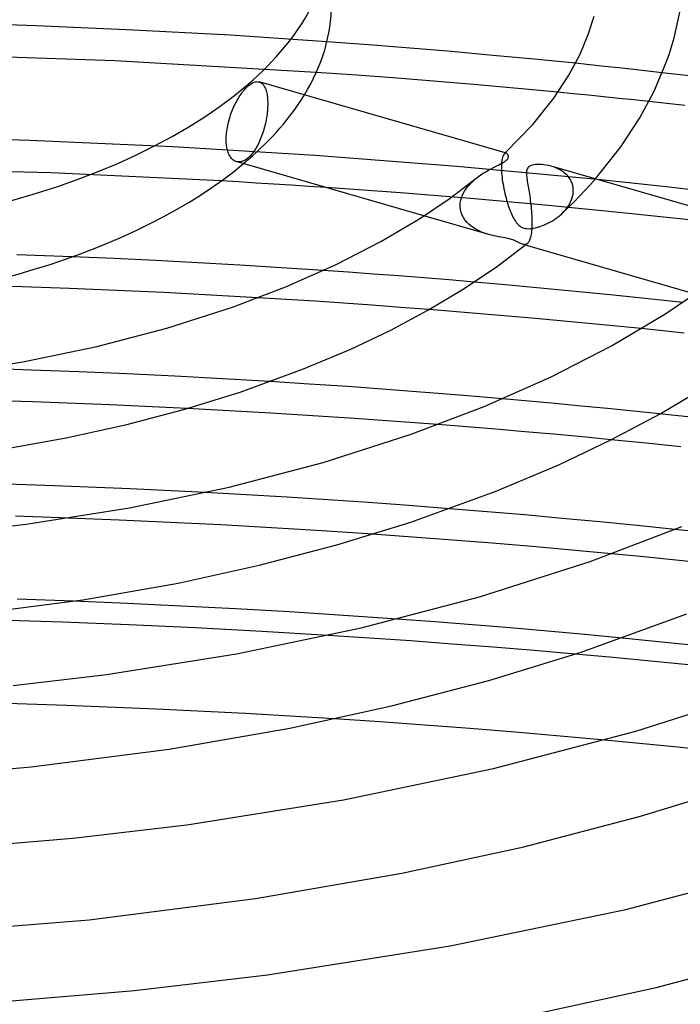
# Model space of a CAD drawing. Header units: millimetres. Extents: x -247 to 247, y -141 to 230.
# Tile 57 of 99: x 15 to 47, y 104 to 151. Entities that reach past the tile are written whole.
import ezdxf

# ---------------------------------------------------------------- set-up
doc = ezdxf.new("R2010")
doc.units = ezdxf.units.MM
doc.layers.add('HIDDEN', color=7, linetype='Continuous')
doc.layers.add('THICK', color=7, linetype='Continuous')

msp = doc.modelspace()

# ---------------------------------------------------------------- linework, layer by layer
at = {"layer": 'HIDDEN'}
for p, q in [((15.762, 151.2), (11.068, 151.351)), ((20.448, 150.996), (15.762, 151.2)), ((25.124, 150.74), (20.448, 150.996)), ((29.779, 150.431), (25.124, 150.74)), ((19.556, 149.508), (9.789, 149.842)), ((29.268, 148.955), (19.556, 149.508)), ((42.465, 149.318), (41.765, 149.39)), ((43.164, 149.244), (42.465, 149.318)), ((43.863, 149.17), (43.164, 149.244)), ((44.561, 149.094), (43.863, 149.17)), ((45.26, 149.018), (44.561, 149.094)), ((45.958, 148.939), (45.26, 149.018)), ((26.533, 148.488), (26.567, 148.474)), ((26.567, 148.474), (26.6, 148.456)), ((26.6, 148.456), (26.631, 148.434)), ((26.631, 148.434), (26.661, 148.41)), ((26.661, 148.41), (26.689, 148.381)), ((26.689, 148.381), (26.716, 148.348)), ((26.716, 148.348), (26.742, 148.312)), ((26.742, 148.312), (26.766, 148.271)), ((26.766, 148.271), (26.789, 148.227)), ((26.789, 148.227), (26.81, 148.178)), ((26.81, 148.178), (26.83, 148.126)), ((26.83, 148.126), (26.848, 148.07)), ((26.848, 148.07), (26.864, 148.011)), ((26.864, 148.011), (26.878, 147.949)), ((26.878, 147.949), (26.89, 147.884)), ((26.89, 147.884), (26.9, 147.816)), ((26.9, 147.816), (26.908, 147.746)), ((26.908, 147.746), (26.915, 147.674)), ((41.656, 147.921), (40.922, 147.992)), ((42.389, 147.848), (41.656, 147.921)), ((43.122, 147.774), (42.389, 147.848)), ((43.853, 147.698), (43.122, 147.774)), ((44.584, 147.622), (43.853, 147.698)), ((26.915, 147.674), (26.919, 147.6)), ((26.919, 147.289), (26.915, 147.206)), ((26.919, 147.6), (26.922, 147.525)), ((26.922, 147.37), (26.919, 147.289)), ((26.922, 147.525), (26.923, 147.449)), ((26.923, 147.449), (26.922, 147.37)), ((45.314, 147.544), (44.584, 147.622)), ((26.863, 146.763), (26.847, 146.672)), ((26.877, 146.854), (26.863, 146.763)), ((26.89, 146.944), (26.877, 146.854)), ((26.9, 147.033), (26.89, 146.944)), ((26.908, 147.12), (26.9, 147.033)), ((26.915, 147.206), (26.908, 147.12)), ((26.765, 146.307), (26.74, 146.218)), ((26.788, 146.397), (26.765, 146.307)), ((26.809, 146.488), (26.788, 146.397)), ((26.829, 146.58), (26.809, 146.488)), ((26.847, 146.672), (26.829, 146.58)), ((15.441, 145.674), (8.524, 145.868)), ((26.598, 145.798), (26.565, 145.717)), ((26.629, 145.88), (26.598, 145.798)), ((26.659, 145.962), (26.629, 145.88)), ((26.687, 146.045), (26.659, 145.962)), ((26.714, 146.131), (26.687, 146.045)), ((26.74, 146.218), (26.714, 146.131)), ((22.341, 145.367), (15.441, 145.674)), ((29.211, 144.949), (22.341, 145.367)), ((26.376, 145.335), (26.334, 145.265)), ((26.416, 145.407), (26.376, 145.335)), ((26.455, 145.481), (26.416, 145.407)), ((26.493, 145.558), (26.455, 145.481)), ((26.53, 145.637), (26.493, 145.558)), ((26.565, 145.717), (26.53, 145.637)), ((26.025, 144.874), (25.981, 144.834)), ((26.07, 144.919), (26.025, 144.874)), ((26.115, 144.967), (26.07, 144.919)), ((26.16, 145.02), (26.115, 144.967)), ((26.204, 145.076), (26.16, 145.02)), ((26.248, 145.136), (26.204, 145.076)), ((26.292, 145.199), (26.248, 145.136)), ((26.334, 145.265), (26.292, 145.199)), ((36.046, 144.421), (29.211, 144.949)), ((38.25, 144.855), (38.233, 144.787)), ((38.27, 144.913), (38.25, 144.855)), ((38.291, 144.96), (38.27, 144.913)), ((38.315, 144.997), (38.291, 144.96)), ((38.339, 145.024), (38.315, 144.997)), ((38.355, 145.038), (38.339, 145.024)), ((38.339, 145.024), (38.346, 145.031)), ((38.346, 145.031), (38.354, 145.038)), ((38.354, 145.038), (38.362, 145.045)), ((38.372, 145.047), (38.355, 145.038)), ((38.362, 145.045), (38.369, 145.053)), ((38.369, 145.053), (38.377, 145.06)), ((38.388, 145.053), (38.372, 145.047)), ((38.377, 145.06), (38.384, 145.067)), ((38.404, 145.056), (38.388, 145.053)), ((38.42, 145.055), (38.404, 145.056)), ((38.436, 145.052), (38.42, 145.055)), ((25.436, 144.642), (25.391, 144.655)), ((25.483, 144.635), (25.436, 144.642)), ((25.531, 144.633), (25.483, 144.635)), ((25.58, 144.636), (25.531, 144.633)), ((25.629, 144.644), (25.58, 144.636)), ((25.68, 144.657), (25.629, 144.644)), ((25.73, 144.675), (25.68, 144.657)), ((25.781, 144.698), (25.73, 144.675)), ((25.832, 144.725), (25.781, 144.698)), ((25.882, 144.758), (25.832, 144.725)), ((25.932, 144.794), (25.882, 144.758)), ((25.981, 144.834), (25.932, 144.794)), ((42.833, 143.783), (36.046, 144.421)), ((38.2, 144.515), (38.196, 144.402)), ((38.196, 144.402), (38.198, 144.279)), ((38.207, 144.617), (38.2, 144.515)), ((38.218, 144.708), (38.207, 144.617)), ((38.233, 144.787), (38.218, 144.708)), ((40.704, 144.394), (40.59, 144.43)), ((40.814, 144.352), (40.704, 144.394)), ((16.469, 144.1), (8.241, 144.332)), ((24.674, 143.715), (16.469, 144.1)), ((38.198, 144.279), (38.198, 144.265)), ((38.198, 144.265), (38.199, 144.251)), ((38.199, 144.251), (38.199, 144.236)), ((38.199, 144.236), (38.2, 144.222)), ((38.2, 144.222), (38.2, 144.208)), ((38.2, 144.208), (38.201, 144.193)), ((38.201, 144.193), (38.207, 144.094)), ((38.207, 144.094), (38.216, 143.99)), ((38.216, 143.99), (38.227, 143.885)), ((40.921, 144.304), (40.814, 144.352)), ((41.024, 144.25), (40.921, 144.304)), ((41.121, 144.189), (41.024, 144.25)), ((41.213, 144.123), (41.121, 144.189)), ((41.298, 144.05), (41.213, 144.123)), ((41.377, 143.972), (41.298, 144.05)), ((41.447, 143.887), (41.377, 143.972)), ((36.509, 143.361), (36.592, 143.467)), ((36.592, 143.467), (36.681, 143.568)), ((36.681, 143.568), (36.777, 143.665)), ((36.777, 143.665), (36.878, 143.759)), ((36.878, 143.759), (36.984, 143.848)), ((38.227, 143.885), (38.24, 143.777)), ((38.24, 143.777), (38.256, 143.667)), ((38.256, 143.667), (38.274, 143.556)), ((38.274, 143.556), (38.293, 143.445)), ((38.293, 143.445), (38.315, 143.334)), ((41.509, 143.798), (41.447, 143.887)), ((41.562, 143.702), (41.509, 143.798)), ((41.604, 143.601), (41.562, 143.702)), ((41.636, 143.497), (41.604, 143.601)), ((41.656, 143.389), (41.636, 143.497)), ((42.232, 143.265), (42.486, 143.541)), ((42.486, 143.541), (42.728, 143.813)), ((33.323, 143.14), (29.739, 143.399)), ((36.902, 142.85), (33.323, 143.14)), ((36.267, 142.907), (36.312, 143.025)), ((36.312, 143.025), (36.369, 143.14)), ((36.369, 143.14), (36.435, 143.253)), ((36.435, 143.253), (36.509, 143.361)), ((38.315, 143.334), (38.338, 143.223)), ((38.338, 143.223), (38.364, 143.114)), ((38.364, 143.114), (38.39, 143.005)), ((38.39, 143.005), (38.418, 142.898)), ((41.595, 142.85), (41.629, 142.964)), ((41.629, 142.964), (41.652, 143.078)), ((41.652, 143.078), (41.664, 143.193)), ((41.665, 143.278), (41.656, 143.389)), ((41.664, 143.193), (41.665, 143.207)), ((41.665, 143.264), (41.665, 143.278)), ((41.666, 143.25), (41.665, 143.264)), ((41.665, 143.236), (41.666, 143.25)), ((41.665, 143.222), (41.665, 143.236)), ((41.665, 143.207), (41.665, 143.222)), ((41.684, 142.697), (41.964, 142.983)), ((41.964, 142.983), (42.232, 143.265)), ((36.2, 142.549), (36.21, 142.669)), ((36.2, 142.534), (36.2, 142.549)), ((36.2, 142.52), (36.2, 142.534)), ((36.2, 142.505), (36.2, 142.52)), ((36.2, 142.49), (36.2, 142.505)), ((36.2, 142.476), (36.2, 142.49)), ((36.201, 142.461), (36.2, 142.476)), ((36.21, 142.669), (36.232, 142.788)), ((36.232, 142.788), (36.267, 142.907)), ((40.47, 142.531), (36.902, 142.85)), ((38.418, 142.898), (38.448, 142.792)), ((38.448, 142.792), (38.478, 142.689)), ((38.478, 142.689), (38.509, 142.589)), ((38.509, 142.589), (38.542, 142.492)), ((38.542, 142.492), (38.575, 142.397)), ((44.024, 142.184), (40.47, 142.531)), ((41.36, 142.419), (41.432, 142.522)), ((41.396, 142.413), (41.684, 142.697)), ((41.432, 142.522), (41.495, 142.628)), ((41.495, 142.628), (41.55, 142.738)), ((41.55, 142.738), (41.595, 142.85)), ((37.588, 141.133), (34.462, 142.036)), ((36.217, 142.324), (36.201, 142.461)), ((36.249, 142.191), (36.217, 142.324)), ((36.297, 142.065), (36.249, 142.191)), ((36.36, 141.946), (36.297, 142.065)), ((38.575, 142.397), (38.609, 142.306)), ((38.609, 142.306), (38.644, 142.218)), ((38.644, 142.218), (38.68, 142.134)), ((38.68, 142.134), (38.717, 142.053)), ((38.717, 142.053), (38.754, 141.976)), ((40.933, 141.987), (41.02, 142.058)), ((41.02, 142.058), (41.104, 142.134)), ((41.104, 142.134), (41.196, 142.224)), ((41.105, 142.134), (41.396, 142.413)), ((41.196, 142.224), (41.281, 142.32)), ((41.281, 142.32), (41.36, 142.419)), ((47.56, 141.808), (44.024, 142.184)), ((36.436, 141.834), (36.36, 141.946)), ((36.523, 141.73), (36.436, 141.834)), ((36.62, 141.633), (36.523, 141.73)), ((36.726, 141.545), (36.62, 141.633)), ((36.84, 141.464), (36.726, 141.545)), ((38.754, 141.976), (38.792, 141.904)), ((38.792, 141.904), (38.832, 141.836)), ((38.832, 141.836), (38.872, 141.772)), ((38.872, 141.772), (38.914, 141.714)), ((38.914, 141.714), (38.957, 141.66)), ((38.957, 141.66), (39.002, 141.611)), ((39.002, 141.611), (39.048, 141.568)), ((39.048, 141.568), (39.098, 141.529)), ((39.098, 141.529), (39.152, 141.495)), ((40.001, 141.498), (40.091, 141.528)), ((40.091, 141.528), (40.184, 141.562)), ((40.184, 141.562), (40.279, 141.6)), ((40.279, 141.6), (40.374, 141.643)), ((40.374, 141.643), (40.47, 141.69)), ((40.47, 141.69), (40.565, 141.741)), ((40.565, 141.741), (40.659, 141.797)), ((40.659, 141.797), (40.752, 141.856)), ((40.752, 141.856), (40.844, 141.919)), ((40.844, 141.919), (40.933, 141.987)), ((36.96, 141.391), (36.84, 141.464)), ((37.083, 141.326), (36.96, 141.391)), ((37.209, 141.268), (37.083, 141.326)), ((37.336, 141.217), (37.209, 141.268)), ((37.463, 141.172), (37.336, 141.217)), ((37.588, 141.134), (37.463, 141.172)), ((37.71, 141.1), (37.588, 141.134)), ((37.829, 141.072), (37.71, 141.1)), ((37.944, 141.047), (37.829, 141.072)), ((38.056, 141.024), (37.944, 141.047)), ((39.152, 141.495), (39.213, 141.465)), ((39.213, 141.465), (39.279, 141.442)), ((39.279, 141.442), (39.35, 141.426)), ((39.35, 141.426), (39.426, 141.416)), ((39.426, 141.416), (39.504, 141.413)), ((39.504, 141.413), (39.584, 141.416)), ((39.584, 141.416), (39.665, 141.424)), ((39.665, 141.424), (39.745, 141.436)), ((39.745, 141.436), (39.827, 141.452)), ((39.827, 141.452), (39.912, 141.473)), ((39.912, 141.473), (40.001, 141.498)), ((38.164, 141.004), (38.056, 141.024)), ((38.267, 140.985), (38.164, 141.004)), ((38.361, 140.968), (38.267, 140.985)), ((38.443, 140.952), (38.361, 140.968)), ((38.514, 140.937), (38.443, 140.952)), ((38.576, 140.922), (38.514, 140.937)), ((38.634, 140.907), (38.576, 140.922)), ((38.689, 140.891), (38.634, 140.907)), ((38.741, 140.874), (38.689, 140.891)), ((38.788, 140.857), (38.741, 140.874)), ((38.833, 140.839), (38.788, 140.857)), ((38.875, 140.821), (38.833, 140.839)), ((38.914, 140.803), (38.875, 140.821)), ((38.952, 140.784), (38.914, 140.803)), ((38.989, 140.766), (38.952, 140.784)), ((39.024, 140.748), (38.989, 140.766)), ((39.058, 140.731), (39.024, 140.748)), ((39.092, 140.714), (39.058, 140.731)), ((39.125, 140.699), (39.092, 140.714)), ((39.158, 140.685), (39.125, 140.699)), ((39.19, 140.673), (39.158, 140.685)), ((39.221, 140.662), (39.19, 140.673)), ((39.256, 140.654), (39.221, 140.662)), ((39.356, 140.623), (39.221, 140.662)), ((39.289, 140.649), (39.256, 140.654)), ((39.323, 140.648), (39.289, 140.649)), ((39.355, 140.652), (39.323, 140.648)), ((39.386, 140.661), (39.355, 140.652)), ((39.416, 140.675), (39.386, 140.661)), ((39.445, 140.694), (39.416, 140.675)), ((17.483, 140.058), (14.829, 140.156)), ((30.82, 139.314), (29.605, 139.399)), ((32.034, 139.226), (30.82, 139.314)), ((33.247, 139.134), (32.034, 139.226)), ((34.459, 139.039), (33.247, 139.134)), ((35.67, 138.94), (34.459, 139.039)), ((36.88, 138.838), (35.67, 138.94)), ((27.83, 137.999), (26.45, 138.083)), ((29.208, 137.911), (27.83, 137.999)), ((30.584, 137.818), (29.208, 137.911)), ((31.96, 137.721), (30.584, 137.818)), ((33.335, 137.62), (31.96, 137.721)), ((34.709, 137.515), (33.335, 137.62)), ((45.98, 136.485), (44.945, 136.592)), ((47.013, 136.376), (45.98, 136.485)), ((15.508, 134.594), (13.194, 134.669)), ((17.819, 134.507), (15.508, 134.594)), ((20.129, 134.408), (17.819, 134.507)), ((22.437, 134.298), (20.129, 134.408)), ((24.743, 134.175), (22.437, 134.298)), ((27.045, 134.04), (24.743, 134.175)), ((15.6, 133.055), (11.876, 133.166)), ((19.319, 132.912), (15.6, 133.055)), ((39.517, 133.096), (38.248, 133.209)), ((40.783, 132.98), (39.517, 133.096)), ((42.048, 132.86), (40.783, 132.98)), ((23.035, 132.74), (19.319, 132.912)), ((43.31, 132.737), (42.048, 132.86)), ((44.569, 132.61), (43.31, 132.737)), ((45.827, 132.479), (44.569, 132.61)), ((36.533, 131.854), (35.135, 131.965)), ((37.929, 131.739), (36.533, 131.854)), ((39.323, 131.62), (37.929, 131.739)), ((40.715, 131.496), (39.323, 131.62)), ((42.105, 131.368), (40.715, 131.496)), ((43.492, 131.237), (42.105, 131.368)), ((25.89, 128.58), (23.924, 128.688)), ((27.855, 128.463), (25.89, 128.58)), ((29.818, 128.337), (27.855, 128.463)), ((31.777, 128.203), (29.818, 128.337)), ((33.734, 128.06), (31.777, 128.203)), ((35.687, 127.909), (33.734, 128.06)), ((19.76, 127.357), (17.307, 127.455)), ((22.212, 127.247), (19.76, 127.357)), ((24.662, 127.123), (22.212, 127.247)), ((27.107, 126.987), (24.662, 127.123)), ((29.549, 126.838), (27.107, 126.987)), ((31.984, 126.676), (29.549, 126.838)), ((47.85, 126.77), (46.557, 126.907)), ((44.905, 125.597), (43.504, 125.732)), ((46.302, 125.458), (44.905, 125.597)), ((47.697, 125.315), (46.302, 125.458)), ((17.549, 123.443), (14.836, 123.538)), ((34.99, 122.446), (33.173, 122.581)), ((36.802, 122.304), (34.99, 122.446)), ((38.611, 122.155), (36.802, 122.304)), ((40.415, 121.999), (38.611, 122.155)), ((31.837, 121.667), (29.843, 121.797)), ((33.829, 121.529), (31.837, 121.667)), ((42.215, 121.835), (40.415, 121.999)), ((44.014, 121.665), (42.215, 121.835)), ((35.817, 121.382), (33.829, 121.529)), ((37.8, 121.228), (35.817, 121.382)), ((39.78, 121.065), (37.8, 121.228)), ((41.754, 120.894), (39.78, 121.065)), ((17.22, 118.419), (12.893, 118.556)), ((21.542, 118.241), (17.22, 118.419)), ((25.853, 118.025), (21.542, 118.241)), ((30.15, 117.769), (25.853, 118.025)), ((44.859, 116.589), (43.189, 116.747)), ((46.525, 116.426), (44.859, 116.589)), ((48.188, 116.256), (46.525, 116.426))]:
    msp.add_line(p, q, dxfattribs=at)
for start_param, end_param in [(2.617994, 2.845127), (2.602808, 2.617994)]:
    msp.add_ellipse((0, 152.247), major_axis=(-30, 0), ratio=0.5, start_param=start_param, end_param=end_param, dxfattribs=at)
at = {"layer": 'THICK'}
for p, q in [((42.384, 150.784), (42.666, 151.67)), ((46.522, 150.616), (46.799, 151.85)), ((41.988, 149.839), (42.384, 150.784)), ((46.283, 149.816), (46.522, 150.616)), ((31.786, 150.282), (29.779, 150.431)), ((33.791, 150.122), (31.786, 150.282)), ((35.792, 149.954), (33.791, 150.122)), ((37.789, 149.775), (35.792, 149.954)), ((39.78, 149.587), (37.789, 149.775)), ((41.447, 148.818), (41.988, 149.839)), ((46.1, 149.31), (46.283, 149.816)), ((41.765, 149.39), (39.78, 149.587)), ((45.565, 148.045), (46.1, 149.31)), ((31.216, 148.817), (29.268, 148.955)), ((33.162, 148.67), (31.216, 148.817)), ((35.107, 148.514), (33.162, 148.67)), ((40.723, 147.708), (41.447, 148.818)), ((47.702, 148.739), (45.958, 148.939)), ((25.803, 148.119), (25.848, 148.169)), ((25.848, 148.169), (25.893, 148.216)), ((25.893, 148.216), (25.937, 148.259)), ((25.937, 148.259), (25.981, 148.298)), ((25.981, 148.298), (26.029, 148.338)), ((26.029, 148.338), (26.078, 148.375)), ((26.078, 148.375), (26.127, 148.407)), ((26.127, 148.407), (26.176, 148.435)), ((26.176, 148.435), (26.224, 148.459)), ((26.224, 148.459), (26.272, 148.478)), ((26.272, 148.478), (26.319, 148.492)), ((26.319, 148.492), (26.364, 148.501)), ((26.364, 148.501), (26.409, 148.506)), ((26.409, 148.506), (26.452, 148.505)), ((26.452, 148.505), (26.493, 148.499)), ((26.493, 148.499), (26.533, 148.488)), ((38.434, 145.053), (26.518, 148.493)), ((37.049, 148.349), (35.107, 148.514)), ((38.987, 148.175), (37.049, 148.349)), ((40.922, 147.992), (38.987, 148.175)), ((25.492, 147.682), (25.535, 147.752)), ((25.535, 147.752), (25.579, 147.82)), ((25.579, 147.82), (25.623, 147.886)), ((25.623, 147.886), (25.668, 147.949)), ((25.668, 147.949), (25.713, 148.009)), ((25.713, 148.009), (25.758, 148.066)), ((25.758, 148.066), (25.803, 148.119)), ((39.713, 146.441), (40.723, 147.708)), ((44.879, 146.764), (45.565, 148.045)), ((25.228, 147.147), (25.261, 147.226)), ((25.261, 147.226), (25.296, 147.304)), ((25.296, 147.304), (25.333, 147.382)), ((25.333, 147.382), (25.37, 147.459)), ((25.37, 147.459), (25.41, 147.535)), ((25.41, 147.535), (25.45, 147.609)), ((25.45, 147.609), (25.492, 147.682)), ((47.038, 147.355), (45.314, 147.544)), ((25.081, 146.728), (25.108, 146.814)), ((25.108, 146.814), (25.136, 146.9)), ((25.136, 146.9), (25.165, 146.984)), ((25.165, 146.984), (25.196, 147.067)), ((25.196, 147.067), (25.228, 147.147)), ((43.957, 145.355), (44.879, 146.764)), ((24.962, 146.203), (24.977, 146.29)), ((24.977, 146.29), (24.994, 146.377)), ((24.994, 146.377), (25.012, 146.465)), ((25.012, 146.465), (25.033, 146.553)), ((25.033, 146.553), (25.056, 146.641)), ((25.056, 146.641), (25.081, 146.728)), ((38.384, 145.067), (39.713, 146.441)), ((24.923, 145.717), (24.924, 145.792)), ((24.924, 145.792), (24.927, 145.871)), ((24.927, 145.871), (24.933, 145.951)), ((24.933, 145.951), (24.94, 146.034)), ((24.94, 146.034), (24.95, 146.118)), ((24.95, 146.118), (24.962, 146.203)), ((24.924, 145.64), (24.923, 145.717)), ((24.927, 145.565), (24.924, 145.64)), ((24.933, 145.491), (24.927, 145.565)), ((24.941, 145.418), (24.933, 145.491)), ((24.952, 145.347), (24.941, 145.418)), ((24.965, 145.279), (24.952, 145.347)), ((42.728, 143.813), (43.957, 145.355)), ((24.98, 145.213), (24.965, 145.279)), ((24.997, 145.15), (24.98, 145.213)), ((25.017, 145.089), (24.997, 145.15)), ((25.039, 145.033), (25.017, 145.089)), ((25.063, 144.979), (25.039, 145.033)), ((25.089, 144.929), (25.063, 144.979)), ((25.117, 144.883), (25.089, 144.929)), ((25.146, 144.841), (25.117, 144.883)), ((38.457, 145.043), (38.436, 145.052)), ((38.477, 145.028), (38.457, 145.043)), ((38.494, 145.009), (38.477, 145.028)), ((38.509, 144.987), (38.494, 145.009)), ((38.521, 144.961), (38.509, 144.987)), ((38.529, 144.932), (38.521, 144.961)), ((38.525, 144.837), (38.532, 144.869)), ((38.533, 144.901), (38.529, 144.932)), ((38.532, 144.869), (38.533, 144.901)), ((25.177, 144.803), (25.146, 144.841)), ((25.209, 144.769), (25.177, 144.803)), ((25.243, 144.739), (25.209, 144.769)), ((25.277, 144.713), (25.243, 144.739)), ((25.314, 144.69), (25.277, 144.713)), ((25.352, 144.67), (25.314, 144.69)), ((25.391, 144.655), (25.352, 144.67)), ((34.462, 142.036), (25.408, 144.649)), ((37.779, 144.349), (37.884, 144.402)), ((37.884, 144.402), (37.983, 144.451)), ((37.983, 144.451), (38.075, 144.496)), ((38.075, 144.496), (38.158, 144.537)), ((38.158, 144.537), (38.227, 144.574)), ((38.227, 144.574), (38.285, 144.605)), ((38.285, 144.605), (38.331, 144.633)), ((38.331, 144.633), (38.369, 144.657)), ((38.369, 144.657), (38.401, 144.681)), ((38.401, 144.681), (38.43, 144.704)), ((38.43, 144.704), (38.457, 144.729)), ((38.457, 144.729), (38.479, 144.753)), ((38.479, 144.753), (38.498, 144.779)), ((38.498, 144.779), (38.513, 144.807)), ((38.513, 144.807), (38.525, 144.837)), ((39.512, 144.392), (39.474, 144.352)), ((39.546, 144.417), (39.512, 144.392)), ((39.586, 144.44), (39.546, 144.417)), ((39.635, 144.462), (39.586, 144.44)), ((39.694, 144.48), (39.635, 144.462)), ((39.765, 144.496), (39.694, 144.48)), ((39.848, 144.508), (39.765, 144.496)), ((39.939, 144.514), (39.848, 144.508)), ((40.037, 144.515), (39.939, 144.514)), ((40.141, 144.51), (40.037, 144.515)), ((40.249, 144.5), (40.141, 144.51)), ((40.361, 144.483), (40.249, 144.5)), ((40.475, 144.46), (40.361, 144.483)), ((40.59, 144.43), (40.475, 144.46)), ((51.428, 141.302), (40.594, 144.429)), ((36.984, 143.848), (37.094, 143.933)), ((37.094, 143.933), (37.206, 144.013)), ((37.206, 144.013), (37.322, 144.09)), ((37.322, 144.09), (37.439, 144.162)), ((37.439, 144.162), (37.555, 144.229)), ((37.555, 144.229), (37.669, 144.291)), ((37.669, 144.291), (37.779, 144.349)), ((39.407, 144.15), (39.405, 144.097)), ((39.405, 144.097), (39.406, 144.041)), ((39.406, 144.041), (39.41, 143.981)), ((39.413, 144.203), (39.407, 144.15)), ((39.41, 143.981), (39.416, 143.917)), ((39.425, 144.256), (39.413, 144.203)), ((39.416, 143.917), (39.424, 143.849)), ((39.445, 144.306), (39.425, 144.256)), ((39.474, 144.352), (39.445, 144.306)), ((25.52, 143.666), (24.674, 143.715)), ((26.365, 143.616), (25.52, 143.666)), ((27.21, 143.564), (26.365, 143.616)), ((28.053, 143.511), (27.21, 143.564)), ((28.897, 143.456), (28.053, 143.511)), ((29.739, 143.399), (28.897, 143.456)), ((35.725, 142.893), (36.984, 143.848)), ((39.424, 143.849), (39.434, 143.776)), ((39.434, 143.776), (39.446, 143.699)), ((39.446, 143.699), (39.459, 143.618)), ((39.459, 143.618), (39.473, 143.534)), ((39.473, 143.534), (39.488, 143.447)), ((39.488, 143.447), (39.503, 143.357)), ((44.488, 143.61), (42.833, 143.783)), ((46.142, 143.43), (44.488, 143.61)), ((47.793, 143.244), (46.142, 143.43)), ((39.503, 143.357), (39.518, 143.266)), ((39.518, 143.266), (39.533, 143.172)), ((39.533, 143.172), (39.548, 143.077)), ((39.548, 143.077), (39.562, 142.98)), ((39.562, 142.98), (39.577, 142.881)), ((34.294, 141.928), (35.725, 142.893)), ((39.577, 142.881), (39.59, 142.78)), ((39.59, 142.78), (39.603, 142.679)), ((39.603, 142.679), (39.615, 142.576)), ((39.615, 142.576), (39.626, 142.472)), ((39.626, 142.472), (39.637, 142.367)), ((39.637, 142.367), (39.646, 142.262)), ((39.646, 142.262), (39.653, 142.157)), ((39.653, 142.157), (39.66, 142.052)), ((39.66, 142.052), (39.665, 141.947)), ((32.384, 140.798), (34.294, 141.928)), ((39.665, 141.947), (39.668, 141.845)), ((39.667, 141.519), (39.666, 141.504)), ((39.668, 141.548), (39.667, 141.533)), ((39.667, 141.533), (39.667, 141.519)), ((39.668, 141.845), (39.67, 141.744)), ((39.67, 141.645), (39.668, 141.548)), ((39.67, 141.744), (39.67, 141.645)), ((39.62, 141.076), (39.606, 141.013)), ((39.632, 141.144), (39.62, 141.076)), ((39.643, 141.217), (39.632, 141.144)), ((39.652, 141.294), (39.643, 141.217)), ((39.659, 141.376), (39.652, 141.294)), ((39.664, 141.461), (39.659, 141.376)), ((39.665, 141.475), (39.664, 141.461)), ((39.666, 141.49), (39.665, 141.475)), ((39.666, 141.504), (39.666, 141.49)), ((30.228, 139.691), (32.384, 140.798)), ((37.945, 139.563), (39.445, 140.695)), ((47.542, 138.26), (39.356, 140.623)), ((39.47, 140.717), (39.445, 140.695)), ((39.493, 140.745), (39.47, 140.717)), ((39.516, 140.777), (39.493, 140.745)), ((39.537, 140.814), (39.516, 140.777)), ((39.556, 140.856), (39.537, 140.814)), ((39.574, 140.903), (39.556, 140.856)), ((39.591, 140.956), (39.574, 140.903)), ((39.606, 141.013), (39.591, 140.956)), ((19.51, 139.972), (17.483, 140.058)), ((21.534, 139.876), (19.51, 139.972)), ((23.557, 139.771), (21.534, 139.876)), ((25.577, 139.656), (23.557, 139.771)), ((27.593, 139.532), (25.577, 139.656)), ((27.836, 138.629), (30.228, 139.691)), ((29.605, 139.399), (27.593, 139.532)), ((36.278, 138.45), (37.945, 139.563)), ((15.083, 138.611), (12.803, 138.682)), ((38.567, 138.69), (36.88, 138.838)), ((40.25, 138.535), (38.567, 138.69)), ((46.083, 137.291), (48.157, 138.695)), ((17.362, 138.528), (15.083, 138.611)), ((19.639, 138.434), (17.362, 138.528)), ((21.913, 138.329), (19.639, 138.434)), ((24.184, 138.211), (21.913, 138.329)), ((26.45, 138.083), (24.184, 138.211)), ((25.218, 137.633), (27.836, 138.629)), ((34.642, 137.477), (36.278, 138.45)), ((41.928, 138.374), (40.25, 138.535)), ((43.603, 138.206), (41.928, 138.374)), ((45.273, 138.032), (43.603, 138.206)), ((46.943, 137.852), (45.273, 138.032)), ((22.06, 136.622), (25.218, 137.633)), ((32.858, 136.526), (34.642, 137.477)), ((36.421, 137.377), (34.709, 137.515)), ((38.132, 137.233), (36.421, 137.377)), ((43.501, 135.762), (46.083, 137.291)), ((39.839, 137.083), (38.132, 137.233)), ((41.545, 136.926), (39.839, 137.083)), ((43.246, 136.762), (41.545, 136.926)), ((18.678, 135.735), (22.06, 136.622)), ((30.932, 135.608), (32.858, 136.526)), ((44.945, 136.592), (43.246, 136.762)), ((15.106, 134.99), (18.678, 135.735)), ((28.65, 134.65), (30.932, 135.608)), ((40.592, 134.269), (43.501, 135.762)), ((11.381, 134.401), (15.106, 134.99)), ((25.6, 133.536), (28.65, 134.65)), ((28.918, 133.921), (27.045, 134.04)), ((30.788, 133.795), (28.918, 133.921)), ((37.368, 132.839), (40.592, 134.269)), ((22.932, 132.71), (25.6, 133.536)), ((32.656, 133.66), (30.788, 133.795)), ((34.523, 133.517), (32.656, 133.66)), ((36.387, 133.367), (34.523, 133.517)), ((45.849, 132.492), (48, 133.771)), ((38.248, 133.209), (36.387, 133.367)), ((20.128, 131.969), (22.932, 132.71)), ((25.059, 132.633), (23.035, 132.74)), ((27.081, 132.517), (25.059, 132.633)), ((29.099, 132.392), (27.081, 132.517)), ((33.845, 131.498), (37.368, 132.839)), ((31.113, 132.259), (29.099, 132.392)), ((33.125, 132.116), (31.113, 132.259)), ((35.135, 131.965), (33.125, 132.116)), ((43.5, 131.24), (45.849, 132.492)), ((47.475, 132.303), (45.827, 132.479)), ((17.209, 131.322), (20.128, 131.969)), ((13.836, 130.719), (17.209, 131.322)), ((29.6, 130.138), (33.845, 131.498)), ((40.961, 130.031), (43.5, 131.24)), ((45.174, 131.071), (43.492, 131.237)), ((46.852, 130.899), (45.174, 131.071)), ((25.056, 128.947), (29.6, 130.138)), ((37.894, 128.746), (40.961, 130.031)), ((16.638, 129.015), (12.984, 129.135)), ((20.285, 128.866), (16.638, 129.015)), ((20.261, 127.947), (25.056, 128.947)), ((23.924, 128.688), (20.285, 128.866)), ((33.823, 127.263), (37.894, 128.746)), ((15.264, 127.157), (20.261, 127.947)), ((37.507, 127.76), (35.687, 127.909)), ((39.322, 127.605), (37.507, 127.76)), ((17.307, 127.455), (14.761, 127.543)), ((41.134, 127.441), (39.322, 127.605)), ((42.943, 127.271), (41.134, 127.441)), ((11.715, 126.74), (15.264, 127.157)), ((30.258, 126.165), (33.823, 127.263)), ((42.472, 125.362), (46.9, 127.048)), ((44.751, 127.093), (42.943, 127.271)), ((46.557, 126.907), (44.751, 127.093)), ((33.91, 126.539), (31.984, 126.676)), ((35.835, 126.393), (33.91, 126.539)), ((37.757, 126.24), (35.835, 126.393)), ((26.509, 125.181), (30.258, 126.165)), ((39.677, 126.078), (37.757, 126.24)), ((41.593, 125.909), (39.677, 126.078)), ((43.504, 125.732), (41.593, 125.909)), ((22.602, 124.322), (26.509, 125.181)), ((37.139, 123.654), (42.472, 125.362)), ((18.004, 123.513), (22.602, 124.322)), ((12.72, 122.823), (18.004, 123.513)), ((31.434, 122.159), (37.139, 123.654)), ((20.16, 123.337), (17.549, 123.443)), ((22.767, 123.215), (20.16, 123.337)), ((25.373, 123.079), (22.767, 123.215)), ((27.977, 122.928), (25.373, 123.079)), ((17.02, 122.429), (13.802, 122.533)), ((30.578, 122.762), (27.977, 122.928)), ((33.173, 122.581), (30.578, 122.762)), ((42.047, 120.991), (47.137, 122.841)), ((20.232, 122.303), (17.02, 122.429)), ((23.438, 122.156), (20.232, 122.303)), ((26.642, 121.987), (23.438, 122.156)), ((25.417, 120.904), (31.434, 122.159)), ((29.843, 121.797), (26.642, 121.987)), ((45.781, 121.49), (44.014, 121.665)), ((47.547, 121.308), (45.781, 121.49)), ((19.146, 119.913), (25.417, 120.904)), ((37.584, 119.621), (42.047, 120.991)), ((43.579, 120.729), (41.754, 120.894)), ((45.403, 120.556), (43.579, 120.729)), ((47.224, 120.376), (45.403, 120.556)), ((14.644, 119.384), (19.146, 119.913)), ((32.89, 118.393), (37.584, 119.621)), ((44.679, 117.171), (51.099, 119.227)), ((27.998, 117.324), (32.89, 118.393)), ((22.172, 116.308), (27.998, 117.324)), ((32.328, 117.624), (30.15, 117.769)), ((34.505, 117.469), (32.328, 117.624)), ((36.68, 117.304), (34.505, 117.469)), ((38.853, 117.128), (36.68, 117.304)), ((37.813, 115.371), (44.679, 117.171)), ((41.023, 116.943), (38.853, 117.128)), ((43.189, 116.747), (41.023, 116.943)), ((15.517, 115.453), (22.172, 116.308)), ((8.799, 114.908), (15.517, 115.453)), ((30.572, 113.861), (37.813, 115.371)), ((44.912, 113.076), (50.272, 114.719)), ((23.028, 112.668), (30.572, 113.861)), ((39.273, 111.606), (44.912, 113.076)), ((17.529, 112.024), (23.028, 112.668)), ((11.943, 111.555), (17.529, 112.024)), ((33.395, 110.326), (39.273, 111.606)), ((44.191, 108.582), (52.218, 110.687)), ((26.341, 109.103), (33.395, 110.326)), ((18.313, 108.083), (26.341, 109.103)), ((35.727, 106.818), (44.191, 108.582)), ((10.205, 107.44), (18.313, 108.083)), ((26.91, 105.424), (35.727, 106.818)), ((45.656, 104.819), (52.24, 106.532)), ((20.502, 104.673), (26.91, 105.424)), ((13.993, 104.125), (20.502, 104.673)), ((38.791, 103.328), (45.656, 104.819))]:
    msp.add_line(p, q, dxfattribs=at)
for centre, major_axis, start_param, end_param in [((0, 155.885), (30, 0), -3.141581, -0.523599), ((0, 155.885), (30, 0), -0.523599, 0.000012), ((0, 152.247), (-30, 0), 2.845127, 3.141604), ((0, 152.247), (-30, 0), 1.637512, 2.602808)]:
    msp.add_ellipse(centre, major_axis=major_axis, ratio=0.5, start_param=start_param, end_param=end_param, dxfattribs=at)

doc.saveas('drawing.dxf')
